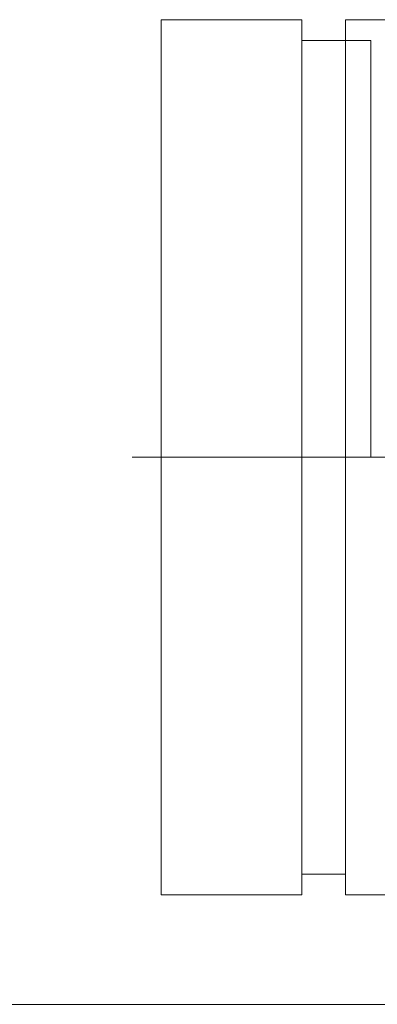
# Model space of a CAD drawing. Header units: millimetres. Extents: x 1491 to 2891, y 8289 to 9247.
# Tile 6 of 15: x 2371 to 2377, y 9029 to 9046. Entities that reach past the tile are written whole.
import ezdxf

# ---------------------------------------------------------------- set-up
doc = ezdxf.new("R2010")
doc.units = ezdxf.units.MM
doc.header["$MEASUREMENT"] = 0
doc.linetypes.add('CENTER', pattern=[50.8, 31.75, -6.35, 6.35, -6.35])
doc.layers.add('图层2', color=3, linetype='CENTER', lineweight=13)
doc.layers.add('图层7', color=4, linetype='Continuous', lineweight=13)

msp = doc.modelspace()

# ---------------------------------------------------------------- linework, layer by layer
at = {"layer": '图层2'}
msp.add_line((1644.123, 9029.374), (2469.023, 9029.374), dxfattribs=at)
at = {"layer": '图层7'}
for p, q in [((2373.364, 9046.474), (2373.364, 9031.274)), ((2375.805, 9046.474), (2373.364, 9046.474)), ((2375.805, 9046.474), (2375.805, 9031.274)), ((2376.565, 9046.474), (2402.565, 9046.474)), ((2376.565, 9031.274), (2376.565, 9046.474)), ((2376.565, 9046.113), (2375.805, 9046.113)), ((2377.004, 9046.113), (2376.565, 9046.113)), ((2377.004, 9046.112), (2376.565, 9046.112)), ((2377.004, 9038.874), (2377.004, 9046.112)), ((2410.27, 9038.874), (2372.858, 9038.874)), ((2397.631, 9038.874), (2377.004, 9038.874)), ((2375.805, 9031.636), (2376.565, 9031.636)), ((2373.364, 9031.274), (2375.805, 9031.274)), ((2376.565, 9031.274), (2402.565, 9031.274))]:
    msp.add_line(p, q, dxfattribs=at)

doc.saveas('drawing.dxf')
